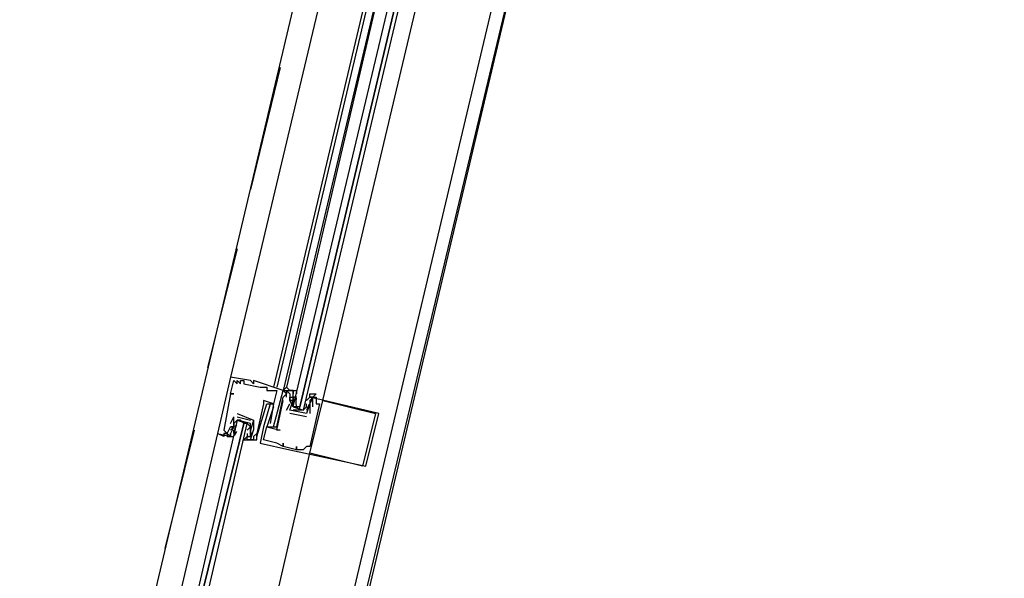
# Model space of a CAD drawing. Header units: feet. Extents: x -79 to 198, y -22 to 181.
# Tile 23 of 256: x 71.31 to 75.29, y 13.66 to 15.92. Entities that reach past the tile are written whole.
import ezdxf

# ---------------------------------------------------------------- set-up
doc = ezdxf.new("R2010")
doc.units = ezdxf.units.FT
doc.layers.add('A-LINEA', color=7, linetype='CONTINUOUS')

msp = doc.modelspace()

# ---------------------------------------------------------------- linework, layer by layer
at = {"layer": 'A-LINEA'}
for p, q in [((73.6667, 17.6178), (71.9067, 10.1778)), ((71.3067, 11.2844), (72.7733, 17.4844)), ((72.0667, 11.1111), (73.5333, 17.2978)), ((72.7733, 17.0578), (72.16, 14.4711)), ((72.9467, 17.0178), (72.3333, 14.4311)), ((72.96, 17.0178), (72.3467, 14.4311)), ((72.9867, 17.0044), (72.3733, 14.4178)), ((72.9867, 17.0044), (72.3867, 14.4311)), ((72.5333, 14.3778), (73.1467, 16.9644)), ((72.36, 15.7244), (72.24, 15.2311)), ((72.1867, 14.9911), (72.0667, 14.5111)), ((72.16, 14.4711), (72.16, 14.4711)), ((72.1733, 14.4578), (72.1733, 14.4578)), ((72.1867, 14.4578), (72.1867, 14.4578)), ((72.1867, 14.4444), (72.1867, 14.4444)), ((72.2, 14.4578), (72.2, 14.4578)), ((72.2, 14.4444), (72.2, 14.4444)), ((72.2133, 14.4578), (72.2133, 14.4578)), ((72.2133, 14.4444), (72.2133, 14.4444)), ((72.24, 14.4578), (72.24, 14.4578)), ((72.2533, 14.4578), (72.2533, 14.4578)), ((72.2533, 14.4444), (72.2533, 14.4444)), ((72.28, 14.4311), (72.28, 14.4311)), ((72.2933, 14.4311), (72.2933, 14.4311)), ((72.3067, 14.4311), (72.3067, 14.4311)), ((72.3867, 14.4311), (72.3733, 14.4178)), ((72.3867, 14.4311), (72.3733, 14.4178)), ((72.3867, 14.4311), (72.3733, 14.4178)), ((72.16, 14.4044), (72.16, 14.4044)), ((72.16, 14.4044), (72.16, 14.4044)), ((72.1733, 14.4044), (72.1733, 14.4044)), ((72.3067, 14.4178), (72.3067, 14.4178)), ((72.3467, 14.4178), (72.3467, 14.4178)), ((72.3733, 14.4178), (72.3733, 14.4178)), ((72.3733, 14.4178), (72.3733, 14.4178)), ((72.3733, 14.3911), (72.3733, 14.3911)), ((72.3733, 14.3911), (72.3733, 14.3911)), ((72.3867, 14.4178), (72.3867, 14.4178)), ((72.3867, 14.4178), (72.3867, 14.4178)), ((72.3867, 14.4044), (72.3867, 14.4044)), ((72.3867, 14.4044), (72.3867, 14.4044)), ((72.3867, 14.4044), (72.3867, 14.4044)), ((72.3867, 14.3911), (72.3867, 14.3911)), ((72.4, 14.4044), (72.4, 14.4044)), ((72.4, 14.3911), (72.4, 14.3911)), ((72.4133, 14.4178), (72.4133, 14.4178)), ((72.4133, 14.4044), (72.4133, 14.4044)), ((72.4133, 14.3911), (72.4133, 14.3911)), ((72.4133, 14.3911), (72.4133, 14.3911)), ((72.4267, 14.3911), (72.4133, 14.3911)), ((72.4258, 14.3622), (72.4252, 14.3826)), ((72.4265, 14.3813), (72.4255, 14.3932)), ((72.4259, 14.376), (72.4256, 14.3943)), ((72.4267, 14.3911), (72.4267, 14.3911)), ((72.4667, 14.3778), (72.48, 14.3911)), ((72.48, 14.3911), (72.48, 14.3911)), ((72.4903, 14.387), (72.4818, 14.3708)), ((72.4933, 14.3911), (72.4933, 14.3911)), ((72.5067, 14.3911), (72.5067, 14.3911)), ((72.2933, 14.3778), (72.2933, 14.3778)), ((72.2933, 14.3644), (72.2933, 14.3644)), ((72.3067, 14.3644), (72.3067, 14.3644)), ((72.32, 14.3644), (72.32, 14.3644)), ((72.32, 14.3511), (72.32, 14.3511)), ((72.3333, 14.3644), (72.3333, 14.3644)), ((72.3333, 14.3644), (72.3333, 14.3644)), ((72.3333, 14.3511), (72.3333, 14.3511)), ((72.3733, 14.3778), (72.3733, 14.3778)), ((72.3867, 14.3378), (72.4, 14.3644)), ((72.4, 14.3778), (72.4, 14.3778)), ((72.4, 14.3778), (72.4, 14.3778)), ((72.4, 14.3644), (72.4, 14.3644)), ((72.4133, 14.3778), (72.4133, 14.3778)), ((72.4133, 14.3778), (72.4133, 14.3778)), ((72.4133, 14.3644), (72.4133, 14.3644)), ((72.4265, 14.3546), (72.4255, 14.3665)), ((72.4267, 14.3511), (72.44, 14.3378)), ((72.4667, 14.3778), (72.4667, 14.3778)), ((72.4667, 14.3511), (72.4667, 14.3511)), ((72.478, 14.3616), (72.4684, 14.3436)), ((72.4752, 14.3533), (72.4689, 14.3432)), ((72.48, 14.3778), (72.48, 14.3778)), ((72.48, 14.3644), (72.48, 14.3644)), ((72.48, 14.3644), (72.48, 14.3644)), ((72.48, 14.3644), (72.48, 14.3644)), ((72.48, 14.3511), (72.48, 14.3511)), ((72.48, 14.3511), (72.48, 14.3511)), ((72.4885, 14.38), (72.4823, 14.3698)), ((72.4933, 14.3511), (72.4933, 14.3511)), ((72.5067, 14.3644), (72.5067, 14.3644)), ((72.52, 14.3644), (72.52, 14.3644)), ((72.5333, 14.3778), (72.5333, 14.3778)), ((72.16, 14.2844), (72.1733, 14.3111)), ((72.1733, 14.3111), (72.1733, 14.3111)), ((72.1733, 14.3111), (72.1733, 14.3111)), ((72.1867, 14.3244), (72.2533, 14.2978)), ((72.1867, 14.3244), (72.1867, 14.3244)), ((72.1867, 14.3111), (72.1867, 14.3111)), ((72.1867, 14.3111), (72.24, 14.2978)), ((72.1867, 14.3111), (72.1867, 14.3111)), ((72.3867, 14.3378), (72.3867, 14.3378)), ((72.4, 14.3378), (72.4, 14.3378)), ((72.4, 14.3378), (72.4, 14.3378)), ((72.4667, 14.3111), (72.4, 14.3244)), ((72.4, 14.3244), (72.4, 14.3244)), ((72.4533, 14.3378), (72.4133, 14.3378)), ((72.4667, 14.3244), (72.4667, 14.3244)), ((72.4667, 14.3244), (72.4667, 14.3244)), ((72.4667, 14.3111), (72.4667, 14.3111)), ((72.48, 14.3244), (72.48, 14.3244)), ((72.7467, 14.3244), (72.7467, 14.3244)), ((72.76, 14.3244), (72.76, 14.3244)), ((72.16, 14.2844), (72.16, 14.2844)), ((72.16, 14.2711), (72.16, 14.2711)), ((72.16, 14.2711), (72.16, 14.2711)), ((72.1733, 14.2711), (72.1733, 14.2711)), ((72.1733, 14.2711), (72.1733, 14.2711)), ((72.1753, 14.2606), (72.1849, 14.2786)), ((72.1782, 14.2689), (72.1844, 14.279)), ((72.1867, 14.2844), (72.1867, 14.2844)), ((72.2, 14.2978), (72.2133, 14.2844)), ((72.2267, 14.2844), (72.2267, 14.2844)), ((72.2267, 14.2711), (72.2267, 14.2711)), ((72.24, 14.2978), (72.24, 14.2978)), ((72.24, 14.2978), (72.24, 14.2978)), ((72.2401, 14.2676), (72.2412, 14.2557)), ((72.2533, 14.2978), (72.2533, 14.2578)), ((72.2533, 14.2978), (72.2533, 14.2978)), ((72.2533, 14.2978), (72.2533, 14.2978)), ((72.2933, 14.2711), (72.2933, 14.2711)), ((72.3067, 14.2711), (72.3067, 14.2711)), ((72.3067, 14.2711), (72.3067, 14.2711)), ((72.32, 14.2844), (72.32, 14.2844)), ((72.3333, 14.2844), (72.3333, 14.2844)), ((72.3333, 14.2711), (72.3333, 14.2711)), ((72.3467, 14.2711), (72.3467, 14.2711)), ((72.0133, 14.2578), (71.8933, 13.7778)), ((72.1067, 14.2444), (72.1067, 14.2444)), ((72.1333, 14.2578), (72.1333, 14.2578)), ((72.1333, 14.2444), (72.1333, 14.2444)), ((72.1467, 14.2444), (72.1467, 14.2444)), ((72.1467, 14.2444), (72.1467, 14.2444)), ((72.16, 14.2578), (72.16, 14.2578)), ((72.16, 14.2444), (72.16, 14.2444)), ((72.16, 14.2311), (72.16, 14.2311)), ((72.1733, 14.2578), (72.1733, 14.2578)), ((72.1733, 14.2444), (72.1733, 14.2578)), ((72.1733, 14.2444), (72.1733, 14.2444)), ((72.1733, 14.2444), (72.1733, 14.2444)), ((72.1764, 14.2352), (72.1848, 14.2514)), ((72.1782, 14.2422), (72.1844, 14.2524)), ((72.2267, 14.2444), (72.2267, 14.2311)), ((72.2267, 14.2444), (72.2267, 14.2444)), ((72.2267, 14.2311), (72.2267, 14.2311)), ((72.2268, 14.2409), (72.2278, 14.229)), ((72.24, 14.2578), (72.24, 14.2578)), ((72.24, 14.2578), (72.24, 14.2578)), ((72.24, 14.2444), (72.24, 14.2444)), ((72.2408, 14.2462), (72.2411, 14.2279)), ((72.2409, 14.2601), (72.2414, 14.2397)), ((72.2533, 14.2578), (72.2533, 14.2578)), ((72.2533, 14.2311), (72.2533, 14.2311)), ((72.2667, 14.2444), (72.2667, 14.2444)), ((72.2667, 14.2444), (72.2667, 14.2444)), ((72.2667, 14.2311), (72.2667, 14.2311)), ((72.3467, 14.2578), (72.3467, 14.2578)), ((72.36, 14.2578), (72.36, 14.2578)), ((72.2267, 14.2178), (72.2267, 14.2178)), ((72.24, 14.2178), (72.24, 14.2178)), ((72.2533, 14.2178), (72.2533, 14.2178)), ((72.2667, 14.2178), (72.2667, 14.2178)), ((72.28, 14.2044), (72.28, 14.2044)), ((72.2933, 14.2178), (72.2933, 14.2178)), ((72.3467, 14.2044), (72.3467, 14.2044)), ((72.3733, 14.2044), (72.3733, 14.2044)), ((72.3733, 14.1911), (72.3733, 14.1911)), ((72.3733, 14.1911), (72.3733, 14.1911)), ((72.4267, 14.1911), (72.4267, 14.1911)), ((72.4667, 14.1911), (72.4667, 14.1911)), ((72.48, 14.1911), (72.48, 14.1911)), ((72.4, 14.1778), (72.4, 14.1778)), ((72.4267, 14.1778), (72.4267, 14.1778)), ((72.4267, 14.1778), (72.4267, 14.1778)), ((72.4533, 14.1778), (72.4533, 14.1778)), ((72.48, 14.1644), (72.48, 14.1644)), ((72.6933, 14.1111), (72.6933, 14.1111)), ((72.7067, 14.1111), (72.7067, 14.1111))]:
    msp.add_line(p, q, dxfattribs=at)
for points in [[(126.2667, 36.6311), (119.2267, 38.2978), (119.16, 37.9644), (109.12, 40.3378), (105.48, 24.9378), (96.3733, 27.2578), (96.2667, 26.7644), (92.6933, 27.6178), (92.1333, 25.2311), (89.6, 14.5378), (77.3867, 17.4311), (77.2267, 16.7778), (73.6667, 17.6178), (72.7067, 13.6044), (71.9067, 10.1778)], [(73.08, 16.9778), (72.4533, 14.3378), (72.44, 14.3378), (72.44, 14.3511), (73.0667, 16.9911), (72.44, 14.3511), (72.4267, 14.3511), (72.4133, 14.3511), (73.04, 16.9911)], [(72.16, 14.4711), (72.1067, 14.2444), (72.16, 14.2311), (72.16, 14.2444)], [(72.3333, 14.2711), (72.3733, 14.4178), (72.2533, 14.4578), (72.2533, 14.4444), (72.24, 14.4578), (72.16, 14.4711)], [(72.16, 14.4044), (72.1733, 14.4578), (72.1867, 14.4444), (72.1867, 14.4578), (72.2, 14.4444), (72.2, 14.4578), (72.2133, 14.4578), (72.2133, 14.4444), (72.28, 14.4311), (72.2933, 14.4311), (72.3067, 14.4311), (72.3067, 14.4178), (72.3467, 14.4178), (72.3333, 14.3644), (72.2933, 14.3778), (72.2933, 14.3644), (72.2667, 14.2444), (72.2667, 14.2444), (72.2533, 14.2311), (72.2533, 14.2178), (72.24, 14.2178), (72.2533, 14.2578)], [(72.3867, 14.4311), (72.4, 14.4178), (72.4, 14.4178)], [(72.3867, 14.4311), (72.4, 14.4178), (72.4, 14.4178)], [(72.3867, 14.4311), (72.4, 14.4178), (72.4, 14.4178)], [(72.16, 14.4044), (72.1733, 14.4044), (72.16, 14.4044), (72.1333, 14.2578), (72.1467, 14.2444), (72.1333, 14.2444), (72.1467, 14.2444), (72.16, 14.2711), (72.16, 14.2711)], [(72.32, 14.3644), (72.2933, 14.2711), (72.28, 14.2044), (72.4, 14.1778), (72.7067, 14.1111), (72.76, 14.3244), (72.48, 14.3911), (72.48, 14.3911)], [(72.4933, 14.3511), (72.4933, 14.3911), (72.5067, 14.3911), (72.5067, 14.3644), (72.52, 14.3644), (72.48, 14.1911), (72.4667, 14.1911), (72.4533, 14.1778), (72.4267, 14.1778), (72.4267, 14.1911), (72.4267, 14.1778), (72.3733, 14.1911), (72.3733, 14.2044), (72.3733, 14.1911), (72.3467, 14.2044), (72.2933, 14.2178), (72.3067, 14.2711), (72.36, 14.2578), (72.3467, 14.2578), (72.3733, 14.3778)], [(72.3333, 14.3511), (72.3067, 14.2711), (72.3467, 14.2711), (72.3733, 14.3911), (72.3867, 14.4044), (72.3867, 14.4178), (72.3867, 14.4044), (72.3733, 14.4178), (72.4133, 14.4178), (72.4133, 14.4044), (72.4133, 14.4044)], [(72.3867, 14.3911), (72.3867, 14.4044), (72.3867, 14.4178), (72.4, 14.4044), (72.4, 14.3778), (72.4, 14.3778)], [(72.4133, 14.3511), (72.4, 14.3778), (72.4133, 14.3778), (72.4, 14.3778), (72.4133, 14.3778), (72.4133, 14.4044), (72.4133, 14.4178), (72.4, 14.4178), (72.4267, 14.4178), (72.4267, 14.4044)], [(72.48, 14.3644), (72.4667, 14.3244), (72.4, 14.3378), (72.4133, 14.3778), (72.4, 14.3778), (72.4, 14.3911), (72.4133, 14.3911), (72.4133, 14.3778), (72.4133, 14.3911)], [(72.48, 14.3911), (72.48, 14.4044), (72.5067, 14.4044), (72.4933, 14.3911), (72.48, 14.3911), (72.4933, 14.3911), (72.48, 14.3778), (72.48, 14.3644), (72.48, 14.3511), (72.4667, 14.3378)], [(72.2267, 14.2178), (72.2667, 14.2178), (72.2667, 14.2444), (72.2667, 14.2311), (72.3067, 14.3644), (72.3333, 14.3644), (72.32, 14.2844)], [(72.4133, 14.3778), (72.4133, 14.3644), (72.4133, 14.3511), (72.4533, 14.3378), (72.4667, 14.3511), (72.4667, 14.3644)], [(72.7467, 14.3244), (72.6933, 14.1111), (72.48, 14.1644), (72.5333, 14.3778), (72.7467, 14.3244)], [(72.48, 14.3778), (72.48, 14.3644), (72.48, 14.3511), (72.48, 14.3644)], [(72.48, 14.3511), (72.48, 14.3511), (72.48, 14.3244)], [(72.16, 14.2578), (72.1733, 14.2711), (72.16, 14.2711), (72.1733, 14.2711), (72.1733, 14.3111)], [(71.9333, 13.0178), (72.2267, 14.2844), (72.2133, 14.2844), (71.9067, 13.0311), (72.2133, 14.2844), (72.2, 14.2978), (72.1867, 14.2978), (71.8933, 13.0311)], [(72.24, 14.2844), (72.1867, 14.2978), (72.1733, 14.2844), (72.1733, 14.2711), (72.16, 14.2711), (72.1733, 14.2711), (72.16, 14.2444), (72.16, 14.2311), (72.1467, 14.2444), (72.1467, 14.2311), (72.1733, 14.2311)], [(72.1733, 14.2711), (72.1733, 14.2844), (72.1867, 14.2978), (72.2267, 14.2844), (72.24, 14.2711), (72.2267, 14.2578)], [(72.2267, 14.2311), (72.2133, 14.2178), (72.24, 14.2178), (72.2267, 14.2178), (72.2267, 14.2311), (72.24, 14.2311), (72.24, 14.2444), (72.24, 14.2578), (72.24, 14.2844)], [(72.2533, 14.2978), (72.24, 14.2578), (72.24, 14.2444)], [(72.1333, 14.2444), (72.1333, 14.2311), (72.1067, 14.2444), (71.8267, 13.0444)], [(72.1333, 14.2444), (72.1333, 14.2311), (72.1067, 14.2444)], [(72.1333, 14.2444), (72.1333, 14.2311), (72.1067, 14.2444)], [(71.7733, 11.1778), (72.2, 12.9511), (72.48, 14.1644)]]:
    msp.add_lwpolyline(points, dxfattribs=at)

doc.saveas('drawing.dxf')
